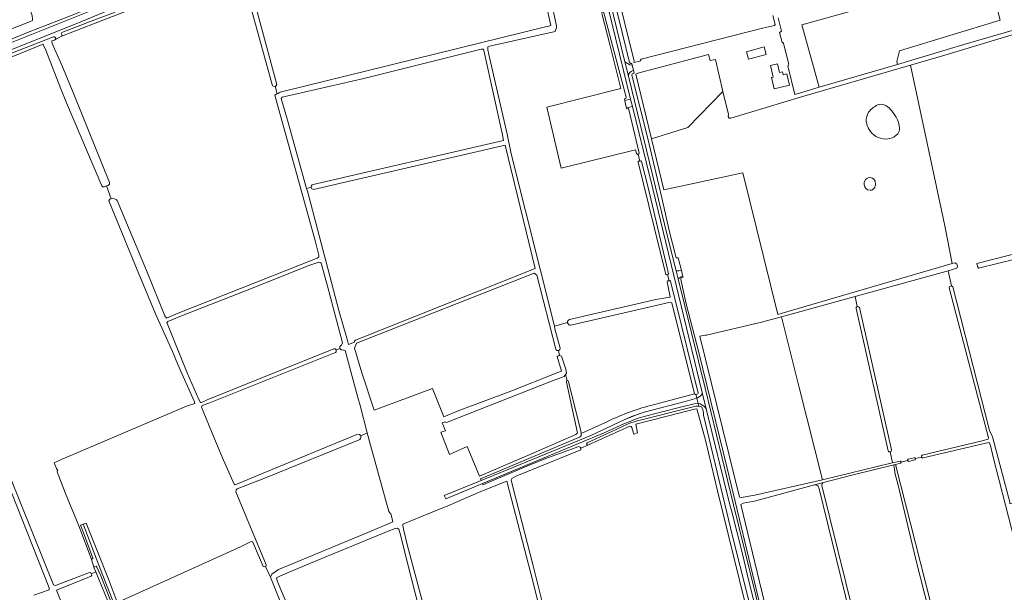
# Model space of a CAD drawing. Header units: metres. Extents: x 209813 to 223847, y 571801 to 587119.
# Tile 120 of 256: x 213968 to 214723, y 577845 to 578285. Entities that reach past the tile are written whole.
import ezdxf

# ---------------------------------------------------------------- set-up
doc = ezdxf.new("R2010")
doc.units = ezdxf.units.M
for name, color, linetype, lineweight in [('B-RO-GK-BESCHOEIING-G', 8, 'GK-BESCHOEIING', 0), ('B-RO-GR-BEPLANTING_CULTUUR_BOSPLANTSOEN-GV', 8, 'Continuous', 0), ('B-RO-GR-BOS_GEMENGD-GV', 8, 'Continuous', 0), ('B-RO-GR-BOUWLAND-GV', 8, 'Continuous', 0), ('B-RO-GR-GRAS-GV', 8, 'Continuous', 0), ('B-RO-OG-TERREIN_CULTUURSCHEIDING-GV', 8, 'Continuous', 0), ('B-RO-OG-TERREIN_ERF-GV', 8, 'Continuous', 0), ('B-RO-OG-WATER_GREPPEL-GV', 8, 'Continuous', 0), ('B-RO-OG-WEG-GV', 8, 'Continuous', 0), ('B-RO-VH-ONVERHARD-GV', 8, 'Continuous', 0)]:
    doc.layers.add(name, color=color, linetype=linetype, lineweight=lineweight)
doc.linetypes.add('GK-BESCHOEIING', pattern='A,30,-5,[1,NLCS.shx,S=1,R=0,X=0,Y=0],-5', length=40)

msp = doc.modelspace()

# ---------------------------------------------------------------- linework, layer by layer
at = {"layer": 'B-RO-GK-BESCHOEIING-G', "flags": 128}
for points in [[(214164.407, 578227.978), (214165.273, 578228.215)], [(214165.273, 578228.215), (214165.94, 578228.398)], [(214034.364, 578157.432), (214032.762, 578156.792)], [(214035.761, 578157.99), (214034.364, 578157.432)], [(214702.564, 578096.641), (214702.843, 578095.531)]]:
    msp.add_lwpolyline(points, dxfattribs=at)
at = {"layer": 'B-RO-GR-BEPLANTING_CULTUUR_BOSPLANTSOEN-GV', "flags": 128}
for points in [[(214710.762, 578322.058), (214720.235, 578284.805), (214643.115, 578261.29), (214640.988, 578253.001), (214641.462, 578250.816), (214666.082, 578258.013), (214692.269, 578266.129), (214732.95, 578277.725)], [(214549.815, 578286.419), (214552.381, 578276.249), (214551.388, 578275.481), (214550.994, 578275.385), (214552.913, 578267.487), (214553.47, 578267.589), (214554.055, 578266.792), (214558.073, 578250.864), (214557.788, 578249.868), (214557.253, 578249.749), (214562.55, 578227.724), (214568.777, 578229.566), (214581.269, 578233.218), (214567.929, 578281.122), (214611.233, 578293.129)]]:
    msp.add_lwpolyline(points, dxfattribs=at)
at = {"layer": 'B-RO-GR-BOS_GEMENGD-GV', "flags": 128}
for points in [[(214462.107, 578154.46), (214522.766, 578167.645), (214549.609, 578058.736), (214559.065, 578061.689), (214683.522, 578097.865), (214677.787, 578126.776), (214651.43, 578250.239), (214567.73, 578225.794), (214513.399, 578209.397), (214512.136, 578209.524), (214511.472, 578210.758), (214511.637, 578212.297), (214507.463, 578230.019), (214480.606, 578202.435), (214452.551, 578193.684)], [(214531.886, 577920.113), (214583.873, 577931.74), (214566.001, 578002.721), (214552.439, 578057.045), (214536.099, 578052.534), (214494.886, 578042.95), (214493.7, 578042.973), (214489.85, 578042.114), (214520.21, 577918.402), (214521.468, 577918.172)]]:
    msp.add_lwpolyline(points, close=True, dxfattribs=at)
at = {"layer": 'B-RO-GR-BOS_GEMENGD-GV'}
for points in [[(214619.391, 578214.257, -0.1002949), (214626.08, 578219.665)], [(214626.08, 578219.665, -0.2275697), (214632.534, 578219.158)], [(214617.506, 578206.841, -0.1603863), (214619.391, 578214.257)], [(214632.534, 578219.158, -0.0895056), (214637.049, 578215.089)], [(214619.683, 578200.72, -0.0970908), (214617.506, 578206.841)], [(214640.451, 578210.317, -0.1174221), (214642.979, 578201.652)], [(214624.796, 578195.522, -0.1238535), (214619.683, 578200.72)], [(214642.979, 578201.652, -0.1460807), (214641.627, 578197.416)], [(214632.138, 578193.464, -0.1204106), (214624.796, 578195.522)], [(214639.023, 578195.105, -0.1221677), (214632.138, 578193.464)], [(214618.471, 578154.387, -0.3038239), (214615.869, 578160.109)], [(214615.869, 578160.109, -0.252867), (214618.925, 578163.721)], [(214618.925, 578163.721, -0.2563688), (214623.352, 578162.702)], [(214623.352, 578162.702, -0.1716854), (214624.51, 578159.335)], [(214624.51, 578159.335, -0.1457607), (214623.487, 578155.653)], [(214623.487, 578155.653, -0.2327801), (214620.531, 578154.202)], [(214581.17, 577925.939, 0.3479763), (214577.816, 577928.004)]]:
    msp.add_lwpolyline(points, format="xyb", dxfattribs=at)
at = {"layer": 'B-RO-GR-BOS_GEMENGD-GV', "flags": 128}
for points in [[(214637.049, 578215.089), (214640.451, 578210.317)], [(214641.627, 578197.416), (214639.023, 578195.105)], [(214620.531, 578154.202), (214618.471, 578154.387)], [(214577.816, 577928.004), (214532.722, 577915.625), (214522.875, 577913.791), (214521.319, 577912.99), (214550.158, 577793.083), (214556.854, 577766.084)]]:
    msp.add_lwpolyline(points, dxfattribs=at)
at = {"layer": 'B-RO-GR-BOUWLAND-GV', "flags": 128}
for points in [[(214416.566, 578345.336), (214439.226, 578253.172), (214439.176, 578252.196), (214444.037, 578253.336), (214443.987, 578253.506), (214444.621, 578254.77), (214537.864, 578278.496), (214547.035, 578280.759), (214547.428, 578281.333), (214545.702, 578288.294)], [(214137.541, 578336.827), (214165.081, 578235.242), (214164.266, 578234.135), (214163.686, 578234.02), (214165.273, 578228.215), (214165.94, 578228.398), (214167.679, 578229.396), (214168.531, 578229.8), (214371.3, 578279.487), (214373.084, 578279.837), (214375.379, 578280.64), (214362.692, 578337.303)], [(214003.672, 578221.381), (213999.262, 578231.977), (213987.601, 578261.768), (213985.639, 578265.97), (213985.367, 578266.287), (213984.811, 578266.075), (213903.253, 578232.89)], [(213951.646, 577954.804), (213993.65, 577851.213), (213995.16, 577850.727), (214021.209, 577860.65), (214022.195, 577860.332), (214022.558, 577859.597), (214026.084, 577861.12), (214024.876, 577864.068), (214022.561, 577871.451), (214012.949, 577896.467), (214002.896, 577921.257), (213996.475, 577938.066), (213996.426, 577938.823), (213996.802, 577938.97), (213995.98, 577940.46), (213994.173, 577944.872), (213998.462, 577946.924), (214095.617, 577988.322), (214102.198, 577990.416), (214101.476, 577992.213), (214089.017, 578020.242), (214084.879, 578030.348), (214071.933, 578059.167), (214055.905, 578097.344), (214036.185, 578145.931), (214036.767, 578147.191), (214036.981, 578147.394), (214037.911, 578147.68), (214034.364, 578157.432), (214032.762, 578156.792), (214031.486, 578156.777), (214030.799, 578157.499), (214003.672, 578221.381)]]:
    msp.add_lwpolyline(points, dxfattribs=at)
at = {"layer": 'B-RO-GR-GRAS-GV', "flags": 128}
for points in [[(214058.001, 578294.956), (214024.171, 578281.984), (214000.513, 578272.663), (213995.291, 578270.123), (213994.283, 578269.459), (213992.28, 578268.768), (213992.319, 578267.74), (213993.253, 578265.067), (213999.999, 578250.246), (214009.159, 578227.924), (214036.628, 578160.001), (214036.54, 578158.697), (214035.761, 578157.99), (214034.364, 578157.432), (214037.911, 578147.68), (214039.035, 578148.026), (214041.698, 578146.953), (214042.367, 578146.266), (214064.908, 578092.53), (214079.089, 578057.616), (214080.357, 578056.043), (214089.201, 578059.811), (214196.052, 578102.089), (214197.262, 578103.105), (214197.322, 578104.354), (214194.756, 578114.426), (214165.597, 578219.711), (214163.572, 578227.108), (214164.407, 578227.978), (214165.273, 578228.215), (214163.686, 578234.02), (214162.898, 578233.863), (214161.703, 578234.265), (214134.381, 578333.766)], [(214372.067, 578316.221), (214379.604, 578280.408), (214379.731, 578279.106), (214378.778, 578275.968), (214331.955, 578265.475), (214328.196, 578264.775), (214327.004, 578264.188), (214327.11, 578261.96), (214327.756, 578258.483), (214341.919, 578197.248), (214344.869, 578182.153)], [(214389.751, 578054.789), (214456.047, 578070.371), (214466.64, 578072.036), (214467.041, 578072.377), (214464.704, 578083.949), (214465.003, 578084.513), (214466.062, 578084.668), (214464.904, 578089.41), (214463.983, 578089.241), (214463.51, 578089.491), (214446.174, 578160.16), (214442.293, 578175.65), (214442.447, 578176.161), (214442.746, 578176.473), (214443.57, 578176.594), (214442.296, 578181.812), (214441.766, 578181.714), (214441.307, 578182.022), (214441.106, 578182.288), (214440.345, 578185.144), (214383.275, 578171.175), (214372.256, 578218.056), (214428.996, 578232.273), (214420.801, 578265.147), (214414.453, 578289.765)], [(214732.152, 578274.173), (214675.247, 578257.195), (214651.43, 578250.239), (214677.787, 578126.776), (214683.522, 578097.865), (214685.663, 578098.487), (214687.069, 578097.446), (214687.514, 578095.906), (214687.048, 578094.209), (214680.266, 578092.337)], [(214338.209, 578196.637), (214324.437, 578259.155), (214323.634, 578262.426), (214321.996, 578262.366), (214231.785, 578239.997), (214169.147, 578225.7), (214168.268, 578224.559), (214173.172, 578207.914), (214187.891, 578155.594), (214191.321, 578156.549)], [(214192.803, 578158.568), (214339.122, 578192.264), (214338.209, 578196.637)], [(214225.481, 578039.122), (214363.392, 578094.153), (214340.313, 578188.732), (214193.167, 578154.758)], [(214344.869, 578182.153), (214378.042, 578049.671), (214388.145, 578052.504)], [(214187.891, 578155.594), (214188.489, 578153.468), (214203.006, 578098.849), (214212.531, 578061.844), (214218.751, 578040.547), (214218.932, 578039.614), (214219.178, 578038.919), (214219.983, 578035.772), (214224.635, 578037.529)], [(214776.432, 578112.256), (214703.529, 578094.429), (214702.843, 578095.531), (214702.314, 578097.917), (214775.432, 578116.549)], [(214213.534, 578032.739), (214213.428, 578033.114), (214213.401, 578033.502), (214213.452, 578033.889), (214213.507, 578034.076), (214213.581, 578034.256), (214213.672, 578034.429), (214213.814, 578034.64), (214214.735, 578035.157), (214215.505, 578037.022), (214203.971, 578080.38), (214198.968, 578098.134), (214198.369, 578098.768), (214197.136, 578099.033), (214190.281, 578096.569), (214142.184, 578077.546), (214090.465, 578057.201), (214081.462, 578053.375), (214080.533, 578052.6), (214096.29, 578014.091), (214105.245, 577993.439), (214106.487, 577991.188), (214107.297, 577991.276), (214111.626, 577993.178), (214208.735, 578032.478), (214209.032, 578032.489), (214209.359, 578032.452), (214209.673, 578032.352), (214209.82, 578032.279), (214209.96, 578032.192), (214210.211, 578031.978), (214210.319, 578031.854), (214210.496, 578031.576)], [(214680.266, 578092.337), (214608.948, 578072.647)], [(214660.353, 577950.695), (214705.412, 577961.444), (214711.078, 577963.1), (214711.256, 577963.955), (214681.191, 578079.212), (214681.379, 578080.341), (214682.974, 578080.754), (214680.266, 578092.337)], [(214379.229, 578032.094), (214364.545, 578088.97), (214362.589, 578090.571), (214226.2, 578036.715), (214224.744, 578032.832), (214230.376, 578013.844), (214239.705, 577985.318), (214284.561, 578001.995), (214293.215, 577980.124)], [(213978.435, 577843.154), (213990.14, 577847.433), (213990.281, 577849.001), (213948.615, 577953.78), (213947.916, 577953.526), (213902.888, 578066.97), (213897.822, 578081.212)], [(214682.974, 578080.754), (214683.855, 578080.071), (214712.113, 577969.794), (214714.295, 577964.93), (214727.71, 577914.56), (214727.667, 577913.465), (214732.262, 577914.578), (214732.058, 577915.29), (214732.152, 577916.058), (214774.691, 577926.936), (214816.951, 577938.39), (214817.8, 577937.98), (214818.07, 577937.247)], [(214610.602, 578064.814), (214608.948, 578072.647), (214552.439, 578057.045)], [(214451.987, 577988.994), (214485.702, 577997.844), (214468.18, 578067.819), (214466.966, 578068.177), (214457.13, 578065.863), (214390.797, 578050.605)], [(214634.189, 577954.087), (214609.735, 578063.252)], [(214612.165, 578064.085), (214636.914, 577954.843)], [(214552.439, 578057.045), (214566.001, 578002.721), (214583.873, 577931.74), (214636.313, 577944.606), (214637.723, 577944.889), (214635.794, 577953.246)], [(214378.042, 578049.671), (214378.506, 578047.82), (214382.42, 578032.958)], [(214234.361, 577967.804), (214228.874, 577988.785), (214227.23, 577994.933), (214217.383, 578031.101), (214214.98, 578031.555), (214214.606, 578031.663), (214214.429, 578031.744), (214214.261, 578031.843), (214214.103, 578031.959), (214213.959, 578032.09), (214213.828, 578032.235), (214213.713, 578032.393), (214213.534, 578032.739), (214210.496, 578031.576), (214210.614, 578031.269), (214210.67, 578030.944), (214210.674, 578030.78), (214210.632, 578030.453), (214210.527, 578030.141), (214210.362, 578029.856), (214210.145, 578029.609), (214209.964, 578029.456), (214112.753, 577990.747), (214107.667, 577988.864), (214107.279, 577987.5), (214116.64, 577964.516), (214124.092, 577946.824), (214132.265, 577928.562), (214132.987, 577927.892), (214154.581, 577936.99), (214226.438, 577966.613)], [(214381.231, 578031.117), (214382.097, 578027.166)], [(214293.215, 577980.124), (214304.336, 577984.699), (214344.688, 578000), (214380.6, 578014.15), (214383.491, 578015.273), (214380.299, 578026.417), (214380.971, 578026.929), (214382.097, 578027.166)], [(214382.097, 578027.166), (214383.434, 578026.787), (214386.819, 578016.801), (214387.279, 578013.414), (214386.717, 578012.659), (214387.957, 578007.958)], [(214386.717, 578012.659), (214385.53, 578011.065), (214375.912, 578007.48), (214295.305, 577975.942), (214294.14, 577976.419), (214291.945, 577975.592), (214294.557, 577969.412), (214290.889, 577968.495), (214297.523, 577951.336), (214311.198, 577957.329), (214320.515, 577934.547), (214320.689, 577934.619)], [(214395.688, 577968.962), (214387.384, 578006.871)], [(214389.035, 578007.403), (214398.321, 577969.059), (214398.671, 577967.435), (214417.224, 577975.937)], [(214523.97, 577839.12), (214503.204, 577923.487), (214494.184, 577962.355), (214487.48, 577986.21), (214485.702, 577986.106), (214440.506, 577974.601), (214441.874, 577967.946), (214439.097, 577966.908), (214438.887, 577967.74), (214437.421, 577971.888), (214436.952, 577972.895), (214436.071, 577973.124), (214404.355, 577958.585), (214398.362, 577956.126), (214398.493, 577955.865), (214398.249, 577954.953), (214349.325, 577934.965), (214345.29, 577932.752), (214344.789, 577931.832), (214346.396, 577925.338), (214361.749, 577865.771), (214377.861, 577801.394)], [(214166.225, 577862.888), (214234.924, 577891.35), (214254.175, 577899.64), (214252.464, 577905.898), (214252.045, 577906.319), (214251.096, 577907.416), (214236.904, 577958.408), (214234.361, 577967.804), (214229.434, 577965.481)], [(214320.689, 577934.619), (214362.351, 577952.447), (214394.544, 577966.706)], [(214228.093, 577962.441), (214156.363, 577933.239), (214134.452, 577924.799), (214133.677, 577924.041), (214133.483, 577922.49), (214156.803, 577866.622), (214156.735, 577865.503), (214156.208, 577865.261), (214160.24, 577857.03), (214161.108, 577859.486), (214166.225, 577862.888)], [(214746.899, 577823.125), (214729.059, 577894.488), (214715.013, 577949.136), (214713.176, 577957.159), (214711.979, 577960.196), (214711.531, 577960.407), (214705.976, 577959.234), (214661.074, 577948.598)], [(214649.218, 577946.575), (214649.167, 577946.811), (214649.173, 577946.972), (214649.211, 577947.129), (214649.322, 577947.343), (214649.568, 577947.607), (214654.243, 577948.697)], [(214659.926, 577949.209), (214655.261, 577948.124)], [(214679.212, 577777.607), (214675.604, 577792.233), (214655.833, 577869.748), (214641.81, 577928.75), (214639.694, 577936.158), (214638.541, 577943.301), (214606.416, 577935.505), (214584.7, 577929.894)], [(214637.723, 577944.889), (214643.53, 577946.198), (214643.817, 577946.094), (214644.016, 577945.953), (214644.123, 577945.829), (214644.203, 577945.687), (214644.267, 577945.451)], [(214654.637, 577947.099), (214649.925, 577946.002), (214649.647, 577946.113), (214649.444, 577946.245), (214649.288, 577946.43), (214649.218, 577946.575), (214644.267, 577945.451), (214644.26, 577945.207), (214644.183, 577944.976), (214644.042, 577944.777), (214643.795, 577944.575), (214639.931, 577943.676)], [(214639.931, 577943.676), (214681.947, 577778.503)], [(214378.011, 577787.286), (214361.673, 577852.969), (214341.631, 577930.757), (214321.589, 577922.951), (214296.189, 577911.971), (214282.893, 577906.547), (214261.853, 577897.734), (214261.851, 577896.903), (214262.267, 577894.04), (214264.953, 577882.239), (214287.821, 577796.822)], [(214583.491, 577927.387), (214620.212, 577778.421), (214620.096, 577778.078), (214619.912, 577777.762), (214619.642, 577777.515), (214619.311, 577777.359), (214620.574, 577772.17), (214620.921, 577772.217), (214621.266, 577772.16), (214621.48, 577772.067), (214621.844, 577771.801), (214644.948, 577678.075), (214655.256, 577634.14), (214659.348, 577614.62), (214671.003, 577571.263), (214679.098, 577540.302)], [(214277.28, 577820.88), (214265.033, 577868.774), (214260.06, 577889.517), (214258.637, 577894.008), (214257.342, 577894.824), (214255.791, 577894.568), (214250.401, 577892.377), (214190.812, 577867.79), (214167.886, 577858.223), (214164.868, 577856.588), (214165.387, 577854.35), (214168.677, 577846.321), (214185.444, 577806.137)], [(214156.208, 577865.261), (214155.522, 577864.945), (214154.406, 577865.371), (214146.499, 577883.992), (214145.741, 577884.362), (214144.9, 577884.322), (214137.172, 577880.351), (214046.068, 577839.197), (214042.618, 577837.673), (214045.617, 577829.619), (214059.384, 577794.726), (214064.117, 577782.46), (214064.501, 577780.845), (214064.514, 577780.594), (214067.964, 577769.051), (214090.043, 577776.926), (214090.166, 577777.648), (214090.923, 577779.04), (214100.468, 577783.21), (214114.092, 577788.473), (214146.825, 577800.512), (214177.437, 577812.048), (214177.859, 577813.084), (214160.24, 577857.03)]]:
    msp.add_lwpolyline(points, dxfattribs=at)
for points in [[(214581.269, 578233.218), (214641.462, 578250.816), (214640.988, 578253.001), (214643.115, 578261.29), (214720.235, 578284.805), (214710.762, 578322.058), (214611.233, 578293.129), (214567.929, 578281.122)], [(214507.463, 578230.019), (214501.68, 578254.575), (214497.638, 578253.749), (214496.415, 578258.394), (214442.136, 578244.101), (214440.488, 578243.196), (214452.551, 578193.684), (214480.606, 578202.435)], [(214033.933, 577771.941), (214050.078, 577778.365), (214046.105, 577789.861), (214053.472, 577792.942), (214039.886, 577827.432), (214026.084, 577861.12), (214022.558, 577859.597), (214023.04, 577858.623), (214022.512, 577857.989), (213995.888, 577847.13), (214014.744, 577799.666), (214026.622, 577772.605), (214027.424, 577772.025), (214030.721, 577771.264)]]:
    msp.add_lwpolyline(points, close=True, dxfattribs=at)
at = {"layer": 'B-RO-GR-GRAS-GV'}
for points in [[(214609.735, 578063.252, -0.4034689), (214610.602, 578064.814)], [(214224.635, 578037.529, -0.4233759), (214225.481, 578039.122)], [(214394.544, 577966.706, 0.3564271), (214395.688, 577968.962)], [(214584.7, 577929.894, 0.3601418), (214583.491, 577927.387)]]:
    msp.add_lwpolyline(points, format="xyb", dxfattribs=at)
for centre, radius, start, end in [((214193.249, 578156.687), 1.933, 103.336984, 269.290164), ((214390.292, 578052.702), 2.156, 104.523924, 280.74932), ((214380.773, 578032.717), 1.665, 201.988966, 6.692989), ((214388.213, 578007.131), 0.866, 18.302968, 194.80565), ((214227.378, 577964.572), 2.248, 288.538509, 104.095814), ((214635.502, 577954.641), 1.425, 202.875825, 6.692989), ((214654.467, 577947.905), 0.824, 281.903325, 104.095814), ((214660.937, 577949.723), 1.134, 120.993254, 275.019742)]:
    msp.add_arc(centre, radius, start, end, dxfattribs=at)
at = {"layer": 'B-RO-OG-TERREIN_CULTUURSCHEIDING-GV', "flags": 128}
for points in [[(214321.348, 577932.509), (214321.804, 577931.395), (214406.018, 577965.977), (214431.653, 577977.857), (214441.103, 577981.779), (214447.031, 577983.715), (214478.373, 577991.969), (214487.453, 577994.595), (214486.758, 577997.396), (214486.354, 577997.28), (214485.702, 577997.844), (214451.987, 577988.994)], [(214417.224, 577975.937), (214398.671, 577967.435)], [(214397.4, 577964.632), (214321.348, 577932.509)]]:
    msp.add_lwpolyline(points, dxfattribs=at)
msp.add_lwpolyline([(214404.355, 577958.585), (214403.371, 577958.485), (214402.667, 577959.543), (214403.142, 577960.212), (214425.913, 577970.639), (214435.194, 577975.026), (214440.82, 577976.961), (214486.656, 577988.426), (214488.418, 577988.426), (214488.99, 577988.372), (214488.507, 577990.353), (214488.086, 577990.417), (214485.439, 577990.281), (214472.932, 577987.153), (214452.842, 577981.997), (214442.466, 577979.247), (214438.243, 577977.712), (214436.358, 577976.726), (214431.818, 577975.143), (214416.355, 577968.02), (214396.568, 577959.647), (214322.773, 577928.948), (214323.118, 577928.056), (214358.649, 577943.028), (214373.633, 577948.861), (214396.82, 577957.49), (214397.937, 577956.966), (214398.362, 577956.126)], close=True, dxfattribs=at)
at = {"layer": 'B-RO-OG-TERREIN_CULTUURSCHEIDING-GV'}
for points in [[(214451.987, 577988.994, 0.0464738), (214417.224, 577975.937)], [(214398.671, 577967.435, -0.3554904), (214397.4, 577964.632)]]:
    msp.add_lwpolyline(points, format="xyb", dxfattribs=at)
at = {"layer": 'B-RO-OG-TERREIN_ERF-GV', "flags": 128}
for points in [[(214525.465, 578260.468), (214539.147, 578264.17), (214540.65, 578258.408), (214526.968, 578254.707)], [(214543.848, 578249.949), (214549.231, 578251.201), (214550.788, 578244.505), (214553.1, 578245.043), (214553.611, 578242.844), (214556.527, 578243.522), (214558.577, 578234.704), (214546.787, 578231.963), (214544.782, 578240.584), (214545.962, 578240.858)]]:
    msp.add_lwpolyline(points, close=True, dxfattribs=at)
at = {"layer": 'B-RO-OG-WATER_GREPPEL-GV'}
msp.add_lwpolyline([(214612.165, 578064.085, 0.3842694), (214610.602, 578064.814)], format="xyb", dxfattribs=at)
at = {"layer": 'B-RO-OG-WATER_GREPPEL-GV', "flags": 128}
for points in [[(214681.947, 577778.503), (214639.931, 577943.676), (214638.541, 577943.301), (214639.694, 577936.158), (214641.81, 577928.75), (214655.833, 577869.748), (214675.604, 577792.233), (214679.212, 577777.607)], [(214584.7, 577929.894), (214577.816, 577928.004)], [(214581.17, 577925.939), (214615.072, 577787.274)], [(214617.967, 577778.062), (214618.057, 577777.693), (214618.364, 577777.467), (214618.588, 577777.368), (214618.949, 577777.309), (214619.311, 577777.359), (214619.537, 577777.452), (214619.83, 577777.671), (214620.045, 577777.967), (214620.212, 577778.421), (214583.491, 577927.387)]]:
    msp.add_lwpolyline(points, dxfattribs=at)
at = {"layer": 'B-RO-OG-WEG-GV', "flags": 128}
for points in [[(214391.047, 578431.481), (214390.641, 578430.398), (214390.135, 578428.693), (214390.431, 578424.125), (214391.513, 578419.168), (214397.288, 578395.3), (214432.274, 578252.776), (214436.097, 578250.455), (214437.859, 578250.065), (214437.533, 578251.561), (214436.709, 578251.333), (214435.702, 578252.297), (214427.606, 578285.834), (214415.487, 578333.5), (214400.051, 578397.743), (214393.41, 578423.464), (214394.22, 578424.334), (214395.302, 578424.47), (214394.104, 578429.308), (214392.989, 578429.549), (214394.09, 578431.562)], [(214439.202, 578243.964), (214438.693, 578246.228), (214437.056, 578245.334), (214435.982, 578244.448), (214435.256, 578243.49), (214434.948, 578241.805), (214464.944, 578118.711), (214471.48, 578092.323), (214473.62, 578092.377), (214475.611, 578092.593), (214473.202, 578102.34), (214472.582, 578102.176), (214471.428, 578102.319), (214466.303, 578123.19), (214460.526, 578148.3), (214449.698, 578193.786), (214437.533, 578242.509), (214437.794, 578243.586)], [(214437.95, 578218.521), (214433.436, 578217.411), (214433.635, 578216.574), (214434.706, 578216.804), (214435.068, 578216.573), (214435.299, 578216.089), (214443.04, 578182.58), (214443.051, 578182.269), (214442.87, 578181.919), (214442.296, 578181.812), (214443.57, 578176.594), (214444.316, 578176.703), (214444.711, 578176.442), (214445.061, 578176.157), (214449.751, 578157.392), (214465.216, 578092.224), (214465.634, 578089.928), (214465.178, 578089.46), (214464.904, 578089.41), (214466.062, 578084.668), (214466.57, 578084.742), (214467.116, 578084.09), (214471.394, 578068.03), (214488.555, 577998.32), (214488.203, 577997.809), (214486.758, 577997.396), (214487.453, 577994.595), (214488.21, 577994.814), (214490.056, 577996), (214491.206, 577997.438), (214491.565, 577998.276), (214491.597, 577998.852), (214453.596, 578155.319)]]:
    msp.add_lwpolyline(points, close=True, dxfattribs=at)
for points in [[(214384.118, 578424.532), (214390.542, 578399.527), (214409.261, 578322.935), (214415.271, 578298.086), (214414.66, 578297.331), (214413.598, 578297.135), (214412.927, 578297.434), (214414.583, 578290.687), (214415.65, 578290.831), (214416.062, 578290.458), (214433.179, 578225.609), (214432.937, 578224.708), (214431.894, 578224.36), (214432.199, 578223.075), (214436.555, 578224.157), (214431.13, 578246.07), (214400.325, 578371.73), (214387.143, 578423.414), (214386.846, 578424.634), (214384.678, 578427.002), (214382.805, 578428.077), (214382.238, 578425.186)], [(214176.117, 578366.563), (214174.188, 578366.732), (214173.414, 578365.558), (214170.801, 578364.375), (214167.935, 578362.741), (214146.669, 578353.871), (214128.138, 578345.959), (214113.056, 578340.273), (214096.665, 578332.267), (214083.943, 578324.926), (214068.35, 578315.296), (214060.352, 578310.416), (214031.897, 578298.237), (214005.376, 578287.425), (213973.535, 578275.146), (213926.651, 578256.106)], [(213902.194, 578244.117), (214026.59, 578293.611), (214057.942, 578307.344), (214065.739, 578311.097), (214075.009, 578316.25), (214091.965, 578326.07), (214100.623, 578330.639), (214114.902, 578337.061), (214145.321, 578349.727), (214169.573, 578359.276), (214169.397, 578359.744)], [(214049.726, 578298.077), (214012.892, 578282.609), (213973.586, 578267.105), (213907.166, 578240.573)], [(213939.58, 578250.863), (213993.592, 578271.942), (213994.456, 578271.891), (213994.983, 578271.445), (213995.346, 578270.759), (213995.409, 578270.328), (213995.291, 578270.123), (214000.513, 578272.663), (213999.896, 578273.244), (213999.564, 578274.117), (213999.934, 578275.158), (214022.452, 578283.866), (214040.978, 578290.772)], [(214552.091, 577771.037), (214534.943, 577839.55), (214510.729, 577940.796), (214488.908, 578029.513), (214479.246, 578066.942), (214475.042, 578085.511), (214475.388, 578087.085), (214476.885, 578087.383), (214476.764, 578087.832), (214475.321, 578087.583), (214473.821, 578086.692), (214473.024, 578086.085), (214493.807, 578002.179), (214515.511, 577912.59), (214555.383, 577750.544), (214583.415, 577637.224), (214586.598, 577636.622), (214587.781, 577637.262), (214586.838, 577641.718), (214585.044, 577641.39), (214583.724, 577641.924), (214557.76, 577748.385), (214553.99, 577763.448)], [(214535.477, 577820.976), (214526.392, 577858.339), (214522.093, 577876.136), (214513.993, 577908.349), (214512.864, 577912.735), (214494.529, 577986.388), (214493.338, 577988.135), (214492.034, 577989.014), (214489.95, 577990.134), (214488.507, 577990.353), (214488.99, 577988.372), (214490.361, 577988.243), (214491.315, 577987.73), (214492.213, 577984.858), (214492.459, 577982.468), (214492.487, 577981.544), (214514.747, 577888.543), (214532.52, 577818.581)], [(214061.867, 577781.356), (214031.034, 577859.778), (214016.483, 577897.814), (214014.295, 577896.953), (214017.16, 577889.832), (214023.777, 577871.685), (214023.659, 577871.22), (214023.261, 577870.989), (214022.893, 577871.049), (214022.561, 577871.451), (214024.876, 577864.068), (214024.932, 577864.966), (214026.27, 577865.499), (214026.803, 577864.835), (214029.807, 577858.18), (214060.298, 577780.295)]]:
    msp.add_lwpolyline(points, dxfattribs=at)
at = {"layer": 'B-RO-VH-ONVERHARD-GV', "flags": 128}
for points in [[(213977.358, 578284.583), (213977.529, 578286.205), (213976.866, 578289.054), (213975.619, 578292.483), (213974.59, 578294.468), (213965.488, 578316.782), (213895.836, 578289.122), (213897.852, 578284.347), (213903.433, 578269.887), (213908.463, 578257.295), (213919.012, 578261.524), (213975.116, 578283.5)], [(214437.859, 578250.065), (214436.097, 578250.455), (214432.274, 578252.776), (214434.948, 578241.805), (214435.256, 578243.49), (214435.982, 578244.448), (214437.056, 578245.334), (214438.693, 578246.228)], [(214432.199, 578223.075), (214432.495, 578221.306), (214433.436, 578217.411), (214437.95, 578218.521), (214436.555, 578224.157)], [(214471.48, 578092.323), (214473.024, 578086.085), (214473.821, 578086.692), (214475.321, 578087.583), (214476.764, 578087.832), (214475.611, 578092.593), (214473.62, 578092.377)], [(214321.804, 577931.395), (214293.553, 577919.795), (214294.831, 577917.324), (214396.568, 577959.647), (214416.355, 577968.02), (214431.868, 577975.14), (214436.358, 577976.726), (214438.243, 577977.712), (214442.466, 577979.247), (214452.842, 577981.997), (214472.932, 577987.153), (214485.439, 577990.281), (214488.086, 577990.417), (214488.507, 577990.353), (214487.453, 577994.595), (214478.373, 577991.969), (214447.031, 577983.715), (214437.296, 577980.32), (214431.653, 577977.857), (214406.018, 577965.977)]]:
    msp.add_lwpolyline(points, close=True, dxfattribs=at)
for points in [[(214488.507, 577990.353), (214489.95, 577990.134), (214492.034, 577989.014), (214493.338, 577988.135), (214494.529, 577986.388), (214491.597, 577998.852), (214491.499, 577998.28), (214491.206, 577997.438), (214490.056, 577996), (214488.21, 577994.814), (214487.453, 577994.595)], [(214045.617, 577829.619), (214036.423, 577854.309), (214028.268, 577874.122), (214018.622, 577898.6), (214016.483, 577897.814), (214031.034, 577859.778), (214061.867, 577781.356)]]:
    msp.add_lwpolyline(points, dxfattribs=at)

doc.saveas('drawing.dxf')
